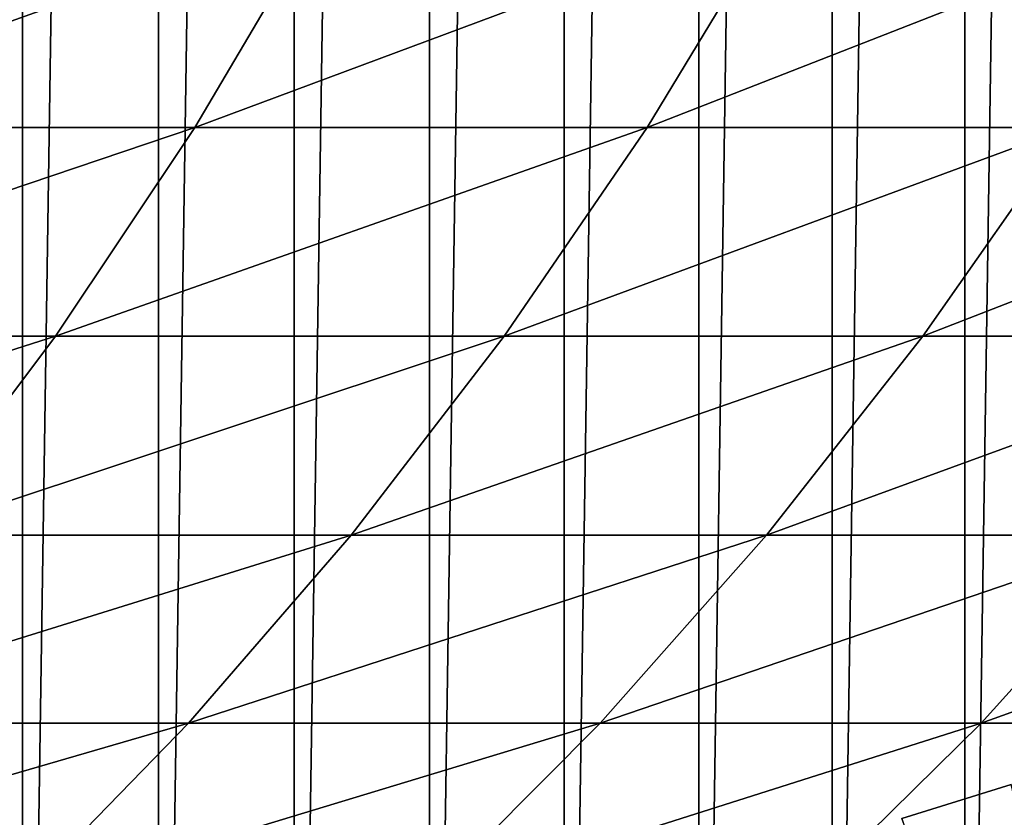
# Model space of a CAD drawing. Header units: metres. Extents: x -410 to 15, y -15 to 15.
# Tile 234 of 256: x 0.3 to 2.51, y -7.67 to -5.88. Entities that reach past the tile are written whole.
import ezdxf

# ---------------------------------------------------------------- set-up
doc = ezdxf.new("R2010")
doc.units = ezdxf.units.M
doc.layers.add('solid_508382', color=7, linetype='CONTINUOUS')

msp = doc.modelspace()

# ---------------------------------------------------------------- linework, layer by layer
at = {"layer": 'solid_508382'}
for points in [[(0.305982, 10.095304, -32.299999), (0, -10.1, -32.299999), (0, 10.1, -32.299999)], [(0.305982, 10.095304, -32.299999), (0.305982, -10.095304, -32.299999), (0, -10.1, -32.299999)], [(0.305982, 10.095304, -32.299999), (0.610878, 10.081466, -32.299999), (0.305982, -10.095304, -32.299999)], [(0.610878, 10.081466, -32.299999), (0.610878, -10.081466, -32.299999), (0.305982, -10.095304, -32.299999)], [(0.610878, 10.081466, -32.299999), (0.914688, 10.058486, -32.299999), (0.610878, -10.081466, -32.299999)], [(0.914688, 10.058486, -32.299999), (0.914689, -10.058486, -32.299999), (0.610878, -10.081466, -32.299999)], [(0.914688, 10.058486, -32.299999), (1.217422, 10.026363, -32.299999), (0.914689, -10.058486, -32.299999)], [(1.217422, 10.026363, -32.299999), (1.217424, -10.026363, -32.299999), (0.914689, -10.058486, -32.299999)], [(1.217422, 10.026363, -32.299999), (1.519529, 9.985017, -32.299999), (1.217424, -10.026363, -32.299999)], [(1.519529, 9.985017, -32.299999), (1.51953, -9.985017, -32.299999), (1.217424, -10.026363, -32.299999)], [(1.519529, 9.985017, -32.299999), (1.820659, 9.93451, -32.299999), (1.51953, -9.985017, -32.299999)], [(1.820659, 9.93451, -32.299999), (1.82066, -9.93451, -32.299999), (1.51953, -9.985017, -32.299999)], [(1.820659, 9.93451, -32.299999), (2.120005, 9.874987, -32.299999), (1.82066, -9.93451, -32.299999)], [(2.120005, 9.874987, -32.299999), (2.120007, -9.874987, -32.299999), (1.82066, -9.93451, -32.299999)], [(2.120005, 9.874987, -32.299999), (2.41685, 9.806572, -32.299999), (2.120007, -9.874987, -32.299999)], [(2.41685, 9.806572, -32.299999), (2.416852, -9.806572, -32.299999), (2.120007, -9.874987, -32.299999)], [(2.41685, 9.806572, -32.299999), (2.711841, 9.729098, -32.299999), (2.416852, -9.806572, -32.299999)], [(2.711841, 9.729098, -32.299999), (2.711843, -9.729098, -32.299999), (2.416852, -9.806572, -32.299999)], [(-0.38798, -6.120875, 129.69957), (0.691894, -6.120875, 128.07486), (0.98048, -5.632467, 128.258362)], [(-0.107052, -5.632467, 129.894592), (-0.38798, -6.120875, 129.69957), (0.98048, -5.632467, 128.258362)], [(0.691894, -6.120875, 128.07486), (1.705168, -6.120875, 126.407791), (2.00094, -5.632467, 126.579475)], [(0.98048, -5.632467, 128.258362), (0.691894, -6.120875, 128.07486), (2.00094, -5.632467, 126.579475)], [(1.705168, -6.120875, 126.407791), (2.650185, -6.120875, 124.701111), (2.952659, -5.632467, 124.860687)], [(2.00094, -5.632467, 126.579475), (1.705168, -6.120875, 126.407791), (2.952659, -5.632467, 124.860687)], [(-0.69176, -6.588573, 129.488678), (0.379833, -6.588573, 127.876427), (0.691894, -6.120875, 128.07486)], [(-0.38798, -6.120875, 129.69957), (-0.69176, -6.588573, 129.488678), (0.691894, -6.120875, 128.07486)], [(0.379833, -6.588573, 127.876427), (1.385336, -6.588573, 126.222145), (1.705168, -6.120875, 126.407791)], [(0.691894, -6.120875, 128.07486), (0.379833, -6.588573, 127.876427), (1.705168, -6.120875, 126.407791)], [(1.385336, -6.588573, 126.222145), (2.323106, -6.588573, 124.528557), (2.650185, -6.120875, 124.701111)], [(1.705168, -6.120875, 126.407791), (1.385336, -6.588573, 126.222145), (2.650185, -6.120875, 124.701111)], [(2.323106, -6.588573, 124.528557), (3.191606, -6.588573, 122.798416), (3.525398, -6.120875, 122.957603)], [(2.650185, -6.120875, 124.701111), (2.323106, -6.588573, 124.528557), (3.525398, -6.120875, 122.957603)], [(-1.017365, -7.033977, 129.262634), (0.045351, -7.033977, 127.663734), (0.379833, -6.588573, 127.876427)], [(-0.69176, -6.588573, 129.488678), (-1.017365, -7.033977, 129.262634), (0.379833, -6.588573, 127.876427)], [(0.045351, -7.033977, 127.663734), (1.042526, -7.033977, 126.023163), (1.385336, -6.588573, 126.222145)], [(0.379833, -6.588573, 127.876427), (0.045351, -7.033977, 127.663734), (1.385336, -6.588573, 126.222145)], [(1.042526, -7.033977, 126.023163), (1.972528, -7.033977, 124.343597), (2.323106, -6.588573, 124.528557)], [(1.385336, -6.588573, 126.222145), (1.042526, -7.033977, 126.023163), (2.323106, -6.588573, 124.528557)], [(1.972528, -7.033977, 124.343597), (2.833834, -7.033977, 122.627792), (3.191606, -6.588573, 122.798416)], [(2.323106, -6.588573, 124.528557), (1.972528, -7.033977, 124.343597), (3.191606, -6.588573, 122.798416)], [(-0.310418, -7.45558, 127.437515), (0.677898, -7.45558, 125.811516), (1.042526, -7.033977, 126.023163)], [(0.045351, -7.033977, 127.663734), (-0.310418, -7.45558, 127.437515), (1.042526, -7.033977, 126.023163)], [(0.677898, -7.45558, 125.811516), (1.599637, -7.45558, 124.146873), (1.972528, -7.033977, 124.343597)], [(1.042526, -7.033977, 126.023163), (0.677898, -7.45558, 125.811516), (1.972528, -7.033977, 124.343597)], [(1.599637, -7.45558, 124.146873), (2.453291, -7.45558, 122.446312), (2.833834, -7.033977, 122.627792)], [(1.972528, -7.033977, 124.343597), (1.599637, -7.45558, 124.146873), (2.833834, -7.033977, 122.627792)], [(2.453291, -7.45558, 122.446312), (3.237463, -7.45558, 120.712608), (3.625035, -7.033977, 120.878555)], [(2.833834, -7.033977, 122.627792), (2.453291, -7.45558, 122.446312), (3.625035, -7.033977, 120.878555)], [(-0.686272, -7.851955, 127.198517), (0.292685, -7.851955, 125.587921), (0.677898, -7.45558, 125.811516)], [(-0.310418, -7.45558, 127.437515), (-0.686272, -7.851955, 127.198517), (0.677898, -7.45558, 125.811516)], [(0.292685, -7.851955, 125.587921), (1.205695, -7.851955, 123.939041), (1.599637, -7.45558, 124.146873)], [(0.677898, -7.45558, 125.811516), (0.292685, -7.851955, 125.587921), (1.599637, -7.45558, 124.146873)], [(1.205695, -7.851955, 123.939041), (2.051266, -7.851955, 122.254578), (2.453291, -7.45558, 122.446312)], [(1.599637, -7.45558, 124.146873), (1.205695, -7.851955, 123.939041), (2.453291, -7.45558, 122.446312)], [(2.051266, -7.851955, 122.254578), (2.828012, -7.851955, 120.5373), (3.237463, -7.45558, 120.712608)], [(2.453291, -7.45558, 122.446312), (2.051266, -7.851955, 122.254578), (3.237463, -7.45558, 120.712608)], [(2.276096, -7.66938, -5.854701), (2.276096, -7.66938, -14.75), (2.520739, -7.592488, -14.75)], [(3.212475, -10.520456, -15.553847), (2.520739, -7.592488, -14.75), (2.276096, -7.66938, -14.75)], [(2.520739, -7.592488, -5.854701), (2.276096, -7.66938, -5.854701), (2.520739, -7.592488, -14.75)], [(2.974881, -9.547256, -4.7), (2.276096, -7.66938, -5.854701), (2.520739, -7.592488, -5.854701)]]:
    msp.add_3dface(points, dxfattribs=at)

doc.saveas('drawing.dxf')
